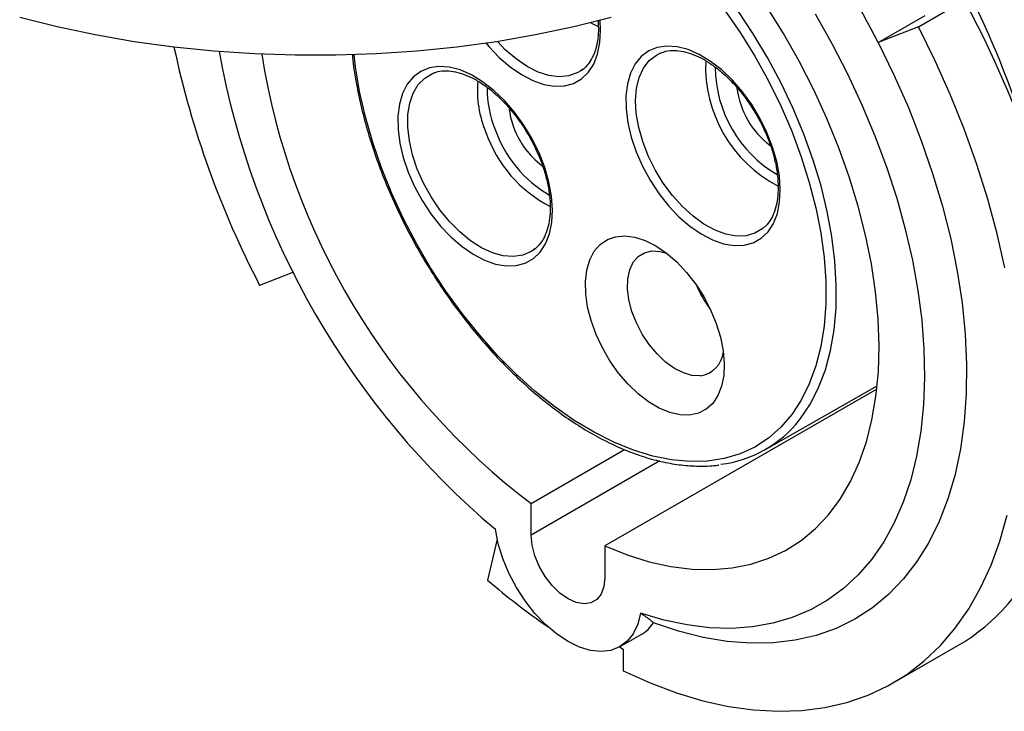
# Model space of a CAD drawing. Header units: inches. Extents: x 0 to 33, y 0 to 25.5.
# Tile 15 of 18: x 27.2 to 29.8, y 20.2 to 22. Entities that reach past the tile are written whole.
import ezdxf

# ---------------------------------------------------------------- set-up
doc = ezdxf.new("R2010")
doc.units = ezdxf.units.IN
doc.header["$LTSCALE"] = 3
doc.header["$MEASUREMENT"] = 0

msp = doc.modelspace()

# ---------------------------------------------------------------- linework, layer by layer
for p, q in [((29.6068, 21.977), (29.728, 22.047)), ((29.5002, 21.9353), (29.6243, 22.0069)), ((29.6068, 21.977), (29.5002, 21.9353)), ((28.7194, 21.8642), (28.7137, 21.8601)), ((28.592, 21.3888), (28.5875, 21.3855)), ((27.9534, 21.3276), (27.8642, 21.2927)), ((29.4967, 21.0185), (28.7773, 20.6032)), ((29.2004, 20.8576), (29.4975, 21.0265)), ((28.5824, 20.7157), (28.8294, 20.8583)), ((28.9223, 20.8281), (28.5824, 20.6319)), ((28.5824, 20.6319), (28.5824, 20.7157)), ((28.4927, 20.6209), (28.4669, 20.5131)), ((28.7773, 20.6032), (28.7773, 20.5194)), ((28.8176, 20.3369), (28.8733, 20.3691)), ((29.5401, 20.2412), (29.7107, 20.3397)), ((28.8162, 20.3361), (28.826, 20.3305)), ((28.826, 20.3305), (28.826, 20.2728))]:
    msp.add_line(p, q)
at = {"flags": 128}
for points in [[(29.2919, 20.9369), (29.2949, 20.9407), (29.3207, 20.9792), (29.3426, 21.0221), (29.3605, 21.0693), (29.3742, 21.1204), (29.3836, 21.1751), (29.3887, 21.233), (29.3894, 21.2937), (29.3858, 21.3568), (29.3778, 21.4218), (29.3655, 21.4884), (29.349, 21.5559), (29.3284, 21.6241), (29.3039, 21.6924), (29.2756, 21.7604), (29.2436, 21.8276), (29.2083, 21.8935), (29.1699, 21.9577), (29.1286, 22.0197), (29.0847, 22.0792), (29.073, 22.094)], [(28.7773, 20.6032), (28.8365, 20.5797), (28.8948, 20.5617), (28.952, 20.5491), (29.0078, 20.5422), (29.0618, 20.5409), (29.1139, 20.5452), (29.1636, 20.5551), (29.2107, 20.5706), (29.255, 20.5915), (29.2963, 20.6178), (29.3343, 20.6494), (29.3688, 20.686), (29.3997, 20.7274), (29.4268, 20.7735), (29.4499, 20.824), (29.4689, 20.8786), (29.4837, 20.9371), (29.4943, 20.9991), (29.5006, 21.0643), (29.5025, 21.1323), (29.5, 21.2029), (29.4932, 21.2755), (29.4821, 21.3499), (29.4667, 21.4257), (29.4471, 21.5024), (29.4235, 21.5796), (29.3959, 21.6569), (29.3646, 21.7339), (29.3296, 21.8103), (29.2911, 21.8855), (29.2494, 21.9593), (29.2047, 22.0312)], [(29.3332, 22.0109), (29.3778, 21.9322), (29.4192, 21.852), (29.4571, 21.7706), (29.4916, 21.6884), (29.5222, 21.6059), (29.549, 21.5234), (29.5718, 21.4412), (29.5905, 21.3597), (29.605, 21.2794), (29.6153, 21.2005), (29.6212, 21.1236), (29.6228, 21.0488), (29.6201, 20.9765), (29.6131, 20.9072), (29.6017, 20.841), (29.5861, 20.7784), (29.5663, 20.7195), (29.5425, 20.6648), (29.5147, 20.6143), (29.483, 20.5684), (29.4476, 20.5272), (29.4088, 20.491), (29.3665, 20.4599), (29.3211, 20.4341), (29.2727, 20.4136), (29.2217, 20.3986), (29.1681, 20.3892), (29.1123, 20.3853), (29.0544, 20.3871), (28.9949, 20.3944), (28.9339, 20.4073), (28.8717, 20.4257)], [(29.093, 22.0225), (29.1348, 21.9617), (29.1738, 21.8987), (29.2097, 21.8338), (29.2423, 21.7675), (29.2713, 21.7003), (29.2966, 21.6326), (29.3179, 21.5649), (29.3352, 21.4978), (29.3482, 21.4315), (29.357, 21.3668), (29.3614, 21.3039), (29.3614, 21.2433), (29.357, 21.1854), (29.3482, 21.1308), (29.3352, 21.0796), (29.3179, 21.0324), (29.2966, 20.9893), (29.2713, 20.9508), (29.2423, 20.9171), (29.2097, 20.8885), (29.1738, 20.865), (29.1348, 20.847), (29.093, 20.8345), (29.0487, 20.8276)], [(28.7937, 22.0009), (28.6949, 21.9763), (28.5937, 21.9551), (28.4906, 21.9372), (28.3859, 21.9229), (28.2799, 21.9121), (28.173, 21.9049), (28.0655, 21.9013), (27.9579, 21.9013), (27.8504, 21.9049), (27.7435, 21.9121), (27.6375, 21.9229), (27.5328, 21.9372), (27.4297, 21.9551), (27.3285, 21.9763), (27.2297, 22.0009)], [(28.4632, 21.9331), (28.4703, 21.9247), (28.4979, 21.8957), (28.5268, 21.8707), (28.5565, 21.8501), (28.5864, 21.8346), (28.6156, 21.8244), (28.6438, 21.8197), (28.6702, 21.8206), (28.6942, 21.8271), (28.7155, 21.839), (28.7334, 21.8562), (28.7477, 21.8782), (28.758, 21.9046), (28.7642, 21.9348), (28.766, 21.9682), (28.7646, 21.9933)], [(28.7398, 21.987), (28.7592, 21.9773), (28.7599, 21.9769)], [(29.835, 21.3388), (29.8145, 21.4294), (29.7898, 21.5207), (29.7609, 21.6125), (29.7281, 21.7044), (29.6914, 21.796), (29.6509, 21.887), (29.6068, 21.977)], [(28.7137, 21.8601), (28.7042, 21.8546), (28.6815, 21.8466), (28.6562, 21.8443), (28.629, 21.8478), (28.6005, 21.857), (28.5714, 21.8717), (28.5423, 21.8915), (28.514, 21.9159), (28.4931, 21.9376)], [(28.8598, 21.646), (28.8766, 21.6078), (28.8968, 21.5707), (28.9199, 21.5356), (28.9456, 21.5032), (28.9732, 21.4742), (29.0022, 21.4492), (29.0319, 21.4286), (29.0617, 21.4131), (29.091, 21.4029), (29.1191, 21.3982), (29.1455, 21.3991), (29.1696, 21.4056), (29.1908, 21.4175), (29.2088, 21.4347), (29.2231, 21.4567), (29.2334, 21.4831), (29.2395, 21.5133), (29.2413, 21.5467), (29.2388, 21.5825), (29.2319, 21.62), (29.2209, 21.6584), (29.206, 21.6968), (29.1875, 21.7346), (29.1657, 21.7707), (29.1413, 21.8046), (29.1145, 21.8354), (29.0862, 21.8625), (29.0568, 21.8853), (29.0269, 21.9034), (28.9973, 21.9163), (28.9685, 21.9238), (28.9412, 21.9257), (28.9159, 21.922), (28.8932, 21.9127), (28.8735, 21.8981), (28.8574, 21.8785), (28.845, 21.8542), (28.8368, 21.8259), (28.8328, 21.794), (28.8332, 21.7593), (28.8379, 21.7226), (28.8468, 21.6845), (28.8598, 21.646)], [(29.5002, 21.9353), (29.5419, 21.8498), (29.5799, 21.7633), (29.614, 21.6762), (29.6441, 21.589), (29.6701, 21.502), (29.6918, 21.4155), (29.7091, 21.3301), (29.7219, 21.2461), (29.7302, 21.1638), (29.734, 21.0837), (29.7332, 21.0062), (29.7278, 20.9315), (29.7179, 20.86), (29.7035, 20.7921), (29.6846, 20.728), (29.6614, 20.6681), (29.634, 20.6126), (29.6025, 20.5618), (29.5669, 20.5159), (29.5276, 20.4752), (29.4847, 20.4397), (29.4383, 20.4097), (29.3887, 20.3853), (29.3361, 20.3667), (29.2807, 20.3539), (29.2229, 20.3469), (29.1628, 20.3458), (29.1008, 20.3506), (29.0371, 20.3613), (28.972, 20.3779), (28.9059, 20.4001)], [(29.0487, 20.8276), (29.0022, 20.8264), (28.9539, 20.8308), (28.904, 20.8409), (28.8529, 20.8566), (28.801, 20.8777), (28.7486, 20.9041), (28.6962, 20.9356), (28.644, 20.9721), (28.5925, 21.0132), (28.5419, 21.0587), (28.4928, 21.1082), (28.4453, 21.1614), (28.3999, 21.2179), (28.3568, 21.2773), (28.3164, 21.3393), (28.2789, 21.4033), (28.2446, 21.469), (28.2138, 21.5358), (28.1866, 21.6033), (28.1633, 21.671), (28.1439, 21.7385), (28.1288, 21.8052), (28.1179, 21.8708), (28.1141, 21.9025)], [(29.1953, 21.4432), (29.1947, 21.4427), (29.1742, 21.4305), (29.1507, 21.424), (29.1249, 21.4232), (29.0973, 21.4281), (29.0686, 21.4387), (29.0394, 21.4547), (29.0105, 21.4757), (28.9824, 21.5012), (28.956, 21.5307), (28.9317, 21.5634), (28.9101, 21.5986), (28.8919, 21.6354), (28.8773, 21.673), (28.8667, 21.7105), (28.8604, 21.7471), (28.8585, 21.7818), (28.8612, 21.8138), (28.8682, 21.8425), (28.8794, 21.8671), (28.8947, 21.8871), (28.9135, 21.9019), (28.9256, 21.9079)], [(28.2571, 21.5921), (28.2738, 21.5539), (28.294, 21.5168), (28.3172, 21.4817), (28.3429, 21.4493), (28.3705, 21.4203), (28.3995, 21.3953), (28.4292, 21.3748), (28.459, 21.3592), (28.4883, 21.349), (28.5164, 21.3443), (28.5428, 21.3452), (28.5668, 21.3517), (28.5881, 21.3636), (28.606, 21.3808), (28.6203, 21.4028), (28.6306, 21.4292), (28.6368, 21.4594), (28.6386, 21.4928), (28.6361, 21.5286), (28.6292, 21.5661), (28.6182, 21.6045), (28.6033, 21.6429), (28.5848, 21.6807), (28.563, 21.7168), (28.5385, 21.7507), (28.5118, 21.7815), (28.4835, 21.8086), (28.454, 21.8314), (28.4242, 21.8495), (28.3946, 21.8624), (28.3658, 21.8699), (28.3385, 21.8718), (28.3132, 21.8681), (28.2905, 21.8588), (28.2708, 21.8442), (28.2546, 21.8246), (28.2423, 21.8003), (28.234, 21.772), (28.2301, 21.7401), (28.2304, 21.7054), (28.2351, 21.6687), (28.2441, 21.6306), (28.2571, 21.5921)], [(28.2813, 21.6003), (28.2687, 21.6379), (28.2603, 21.6751), (28.2562, 21.7108), (28.2566, 21.7443), (28.2614, 21.7747), (28.2705, 21.8015), (28.2838, 21.8238), (28.3009, 21.8412), (28.3214, 21.8534), (28.3249, 21.8548)], [(28.524, 21.7607), (28.5281, 21.7365), (28.5367, 21.7094)], [(28.5875, 21.3855), (28.5821, 21.382), (28.5601, 21.3727), (28.5354, 21.369), (28.5086, 21.371), (28.4803, 21.3788), (28.4513, 21.3921), (28.4222, 21.4107), (28.3936, 21.434), (28.3662, 21.4616), (28.3408, 21.4928), (28.3178, 21.5268), (28.2978, 21.5629), (28.2813, 21.6003)], [(29.0014, 20.9496), (28.976, 20.9502), (28.9491, 20.9564), (28.9212, 20.9679), (28.8931, 20.9846), (28.8654, 21.0059), (28.8387, 21.0316), (28.8136, 21.0608), (28.7908, 21.093), (28.7708, 21.1274), (28.754, 21.1631), (28.7409, 21.1994), (28.7317, 21.2354), (28.7267, 21.2703), (28.726, 21.3032), (28.7296, 21.3333), (28.7374, 21.36), (28.7492, 21.3827), (28.7648, 21.4007), (28.7838, 21.4137), (28.8057, 21.4214), (28.8301, 21.4236), (28.8563, 21.4202), (28.8838, 21.4114), (28.9119, 21.3972), (28.9399, 21.3781), (28.9672, 21.3546), (28.9931, 21.3271), (29.0171, 21.2963), (29.0386, 21.2629), (29.057, 21.2277), (29.072, 21.1916), (29.0832, 21.1553), (29.0903, 21.1198), (29.0932, 21.0858), (29.0917, 21.0542), (29.086, 21.0257), (29.0762, 21.0009), (29.0624, 20.9805), (29.0451, 20.965), (29.0246, 20.9546), (29.0014, 20.9496)], [(29.0292, 21.0535), (29.0077, 21.0545), (28.9848, 21.0611), (28.9612, 21.073), (28.9378, 21.0899), (28.9153, 21.1112), (28.8944, 21.1361), (28.876, 21.1639), (28.8607, 21.1935), (28.8488, 21.2239), (28.841, 21.2542), (28.8374, 21.2832), (28.8381, 21.3101), (28.8432, 21.3338), (28.8524, 21.3536), (28.8654, 21.3689), (28.8819, 21.379), (28.9012, 21.3836), (28.9226, 21.3826), (28.9399, 21.3781)], [(28.826, 20.2728), (28.8967, 20.241), (28.9669, 20.2147), (29.0361, 20.194), (29.1041, 20.1789), (29.1707, 20.1695), (29.2356, 20.1658), (29.2985, 20.1679), (29.3592, 20.1758), (29.4175, 20.1893), (29.4732, 20.2085), (29.5259, 20.2333), (29.5755, 20.2635), (29.6219, 20.2992), (29.6648, 20.34), (29.704, 20.3859), (29.7395, 20.4367), (29.771, 20.4922), (29.7985, 20.5522), (29.8218, 20.6164), (29.8409, 20.6846)], [(28.8717, 20.4257), (28.8642, 20.3963), (28.8522, 20.3712), (28.8361, 20.351), (28.8163, 20.3362), (28.7931, 20.3271), (28.7673, 20.324), (28.7393, 20.327), (28.7099, 20.3359), (28.6798, 20.3506), (28.6497, 20.3707), (28.6203, 20.3957), (28.5924, 20.425), (28.5665, 20.458), (28.5434, 20.4937), (28.5235, 20.5315), (28.5074, 20.5703), (28.4955, 20.6092), (28.4879, 20.6473)], [(28.7773, 20.5194), (28.7748, 20.4957), (28.7676, 20.4761), (28.756, 20.4615), (28.7406, 20.4526), (28.7221, 20.4498), (28.7015, 20.4534), (28.6798, 20.4631), (28.6582, 20.4784), (28.6376, 20.4987), (28.6191, 20.5227), (28.6037, 20.5494), (28.592, 20.5775), (28.5848, 20.6054), (28.5824, 20.6319)]]:
    msp.add_lwpolyline(points, dxfattribs=at)
for centre, radius, start, end in [((27.6363, 20.9999), 2.3586, 15.7511, 35.7104), ((27.331, 20.824), 2.4373, 27.1259, 34.9191), ((30.0855, 22.4469), 2.5032, 192.0833, 207.4568), ((29.879, 22.2951), 2.1565, 190.2597, 229.8282), ((29.7015, 22.1945), 1.8545, 189.0129, 232.8817), ((29.3999, 21.8714), 0.3563, 177.5082, 242.4852), ((29.4033, 21.8733), 0.3345, 180.5949, 239.3501), ((28.7267, 21.8085), 0.2865, 175.0808, 202.9344), ((28.7431, 21.8108), 0.277, 178.9928, 202.4503), ((29.3477, 21.8413), 0.2226, 186.8137, 233.2771), ((28.7921, 21.8116), 0.3487, 199.2183, 242.8145), ((28.7945, 21.8131), 0.3259, 199.3679, 239.7718), ((28.7446, 21.7866), 0.2218, 200.3632, 233.1624), ((29.3047, 21.4146), 0.3102, 203.0282, 216.9664), ((29.0199, 21.1241), 0.0712, 277.5273, 354.154), ((29.0457, 21.1294), 0.3125, 276.9883, 321.9745), ((29.7043, 21.9507), 1.8968, 229.281, 235.4007), ((28.8246, 20.4528), 0.0969, 300.2087, 327.067)]:
    msp.add_arc(centre, radius, start, end)
msp.add_ellipse((28.8803, 21.7184), major_axis=(-0.8421, 1.3718), ratio=0.55852, start_param=3.126505, end_param=4.610636)
for points, knots in [([(28.7593, 21.9932), (28.7598, 21.9841), (28.7608, 21.9645), (28.758, 21.9375), (28.752, 21.9125), (28.7428, 21.8911), (28.7305, 21.8742), (28.721, 21.8642), (28.7148, 21.861), (28.7144, 21.8608)], [0, 0, 0, 0, 0.145463, 0.312305, 0.478943, 0.645937, 0.814774, 0.987924, 1, 1, 1, 1]), ([(28.1093, 21.904), (28.1098, 21.8984), (28.112, 21.8726), (28.12, 21.825), (28.1332, 21.7616), (28.1504, 21.6974), (28.1712, 21.6329), (28.1954, 21.5685), (28.223, 21.5045), (28.2538, 21.4414), (28.2876, 21.3794), (28.3241, 21.3191), (28.3632, 21.2607), (28.4046, 21.2046), (28.4481, 21.1512), (28.4935, 21.1007), (28.5404, 21.0535), (28.5885, 21.0098), (28.6377, 20.97), (28.6876, 20.9342), (28.7379, 20.9027), (28.7884, 20.8757), (28.8387, 20.8534), (28.8885, 20.8359), (28.9376, 20.8234), (28.9856, 20.8159), (29.032, 20.814), (29.0632, 20.8148), (29.0782, 20.8176), (29.079, 20.8178)], [0, 0, 0, 0, 0.010859, 0.050372, 0.089872, 0.129356, 0.168826, 0.208284, 0.247733, 0.287176, 0.326614, 0.366053, 0.405493, 0.444938, 0.48439, 0.523853, 0.56333, 0.602824, 0.642336, 0.681869, 0.721422, 0.760994, 0.800577, 0.840157, 0.87971, 0.919206, 0.958604, 0.997862, 1, 1, 1, 1]), ([(28.926, 21.9074), (28.9302, 21.9091), (28.9406, 21.9134), (28.9605, 21.9148), (28.9845, 21.9122), (29.0099, 21.9046), (29.0361, 21.8924), (29.0626, 21.8757), (29.089, 21.8549), (29.1146, 21.8302), (29.1389, 21.8023), (29.1615, 21.7715), (29.1817, 21.7386), (29.1992, 21.7043), (29.2136, 21.6693), (29.2246, 21.6342), (29.232, 21.6), (29.2357, 21.5673), (29.2357, 21.5369), (29.2322, 21.5093), (29.2253, 21.4851), (29.2152, 21.465), (29.2051, 21.4511), (29.1974, 21.4455), (29.1949, 21.4437)], [0, 0, 0, 0, 0.033517, 0.08393, 0.132554, 0.179963, 0.22686, 0.273638, 0.32043, 0.367313, 0.414298, 0.461365, 0.508482, 0.555613, 0.602712, 0.649737, 0.696651, 0.743422, 0.790035, 0.836519, 0.882973, 0.929606, 0.976905, 1, 1, 1, 1]), ([(28.325, 21.8542), (28.3269, 21.8551), (28.335, 21.8589), (28.3519, 21.8608), (28.3754, 21.8595), (28.4006, 21.8531), (28.4266, 21.842), (28.4531, 21.8265), (28.4796, 21.8067), (28.5054, 21.7829), (28.5302, 21.7558), (28.5532, 21.7257), (28.574, 21.6933), (28.5924, 21.6594), (28.602, 21.6362), (28.6068, 21.6247)], [0, 0, 0, 0, 0.0269518, 0.1136957, 0.1974869, 0.2788525, 0.3590868, 0.4389933, 0.5188849, 0.5989122, 0.6791155, 0.7594702, 0.8399253, 0.9204206, 1, 1, 1, 1]), ([(28.6068, 21.6247), (28.6091, 21.6186), (28.6157, 21.6008), (28.6241, 21.5715), (28.6306, 21.5376), (28.6333, 21.5054), (28.6324, 21.4757), (28.628, 21.4489), (28.6203, 21.4257), (28.6095, 21.4066), (28.5987, 21.3934), (28.5905, 21.3882), (28.5878, 21.3865)], [0, 0, 0, 0, 0.057989, 0.168935, 0.279667, 0.390048, 0.500061, 0.609814, 0.719576, 0.829989, 0.942375, 1, 1, 1, 1]), ([(28.8717, 20.4257), (28.8733, 20.4247), (28.8764, 20.4226), (28.8808, 20.4196), (28.885, 20.4167), (28.8888, 20.4139), (28.8932, 20.4107), (28.8978, 20.4071), (28.9024, 20.4034), (28.9047, 20.4012), (28.9059, 20.4001)], [0, 0, 0, 0, 0.1010557, 0.2019291, 0.3026814, 0.4033759, 0.504077, 0.6712139, 0.8364149, 1, 1, 1, 1])]:
    msp.add_open_spline(points, degree=3, knots=knots)

doc.saveas('drawing.dxf')
